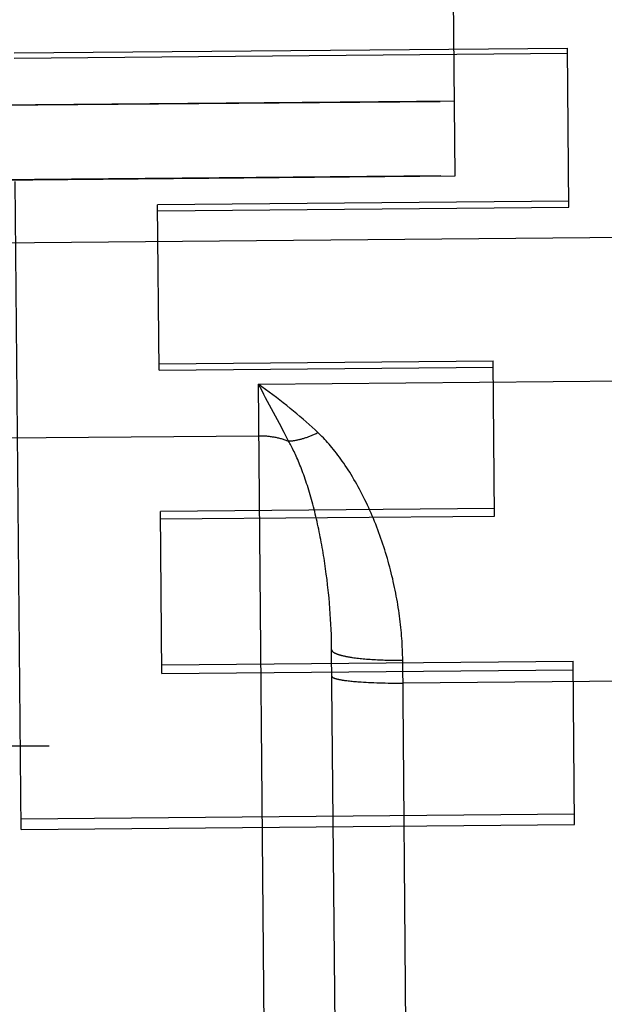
# Model space of a CAD drawing. Header units: inches. Extents: x 0 to 227, y 0 to 147.
# Tile 85 of 247: x 78.117 to 78.323, y 50.929 to 51.276. Entities that reach past the tile are written whole.
import ezdxf

# ---------------------------------------------------------------- set-up
doc = ezdxf.new("R2010")
doc.units = ezdxf.units.IN
doc.header["$LTSCALE"] = 12.466667
doc.header["$MEASUREMENT"] = 0
doc.linetypes.add('HIDDEN', pattern=[0.2, 0.1, -0.1])
doc.layers.add('02___PRT_ALL_AXES', color=7, linetype='CONTINUOUS')
doc.layers.add('DEFAULT_2', color=8, linetype='HIDDEN')

msp = doc.modelspace()

# ---------------------------------------------------------------- linework, layer by layer
at = {"layer": '02___PRT_ALL_AXES', "color": 8, "linetype": 'HIDDEN'}
for p, q in [((78.13575, 65.72073), (78.26504, 51.22131)), ((77.76483, 51.24298), (78.26481, 51.24744)), ((77.76506, 51.21685), (78.26504, 51.22131))]:
    msp.add_line(p, q, dxfattribs=at)
at = {"layer": 'DEFAULT_2', "color": 8, "linetype": 'HIDDEN'}
for p, q in [((78.27004, 51.22114), (78.26338, 51.96848)), ((78.11465, 51.26449), (78.30964, 51.26623)), ((78.11467, 51.26265), (78.30966, 51.26438)), ((78.31014, 51.21016), (78.30964, 51.26623)), ((78.26981, 51.24748), (77.75983, 51.24294)), ((78.0688, 51.21935), (78.27004, 51.22114)), ((78.11709, 50.99078), (78.11506, 51.21924)), ((78.31013, 51.2122), (78.16521, 51.21091)), ((78.16573, 51.15262), (78.16521, 51.21091)), ((78.16523, 51.20887), (78.31014, 51.21016)), ((77.69027, 51.1938), (78.34059, 51.1996)), ((78.16571, 51.15493), (78.28343, 51.15598)), ((78.28391, 51.10125), (78.28343, 51.15598)), ((78.16573, 51.15262), (78.28345, 51.15367)), ((78.2007, 51.14778), (78.34069, 51.14903)), ((78.20199, 51.14535), (78.2007, 51.14778)), ((78.20616, 50.53554), (78.2007, 51.14778)), ((78.2081, 51.13381), (78.20327, 51.14294)), ((78.20974, 51.13067), (78.2081, 51.13381)), ((78.11086, 51.12876), (78.20086, 51.12956)), ((78.21128, 51.12769), (78.20974, 51.13067)), ((78.28389, 51.1039), (78.16617, 51.10285)), ((78.16668, 51.04575), (78.16617, 51.10285)), ((78.1662, 51.1002), (78.28391, 51.10125)), ((78.2244, 51.08267), (78.22413, 51.08455)), ((78.22465, 51.08079), (78.2244, 51.08267)), ((78.22489, 51.07892), (78.22465, 51.08079)), ((78.22542, 51.07422), (78.22522, 51.0761)), ((78.2256, 51.07235), (78.22542, 51.07422)), ((78.22576, 51.07048), (78.2256, 51.07235)), ((78.22591, 51.06862), (78.22576, 51.07048)), ((78.22604, 51.06677), (78.22591, 51.06862)), ((78.22616, 51.06492), (78.22604, 51.06677)), ((78.22626, 51.06308), (78.22616, 51.06492)), ((78.22635, 51.06126), (78.22626, 51.06308)), ((78.22642, 51.05944), (78.22635, 51.06126)), ((78.22647, 51.05764), (78.22642, 51.05944)), ((78.22651, 51.05585), (78.22647, 51.05764)), ((78.22653, 51.05407), (78.22651, 51.05585)), ((78.23038, 50.62294), (78.22653, 51.05407)), ((78.23438, 51.05131), (78.2349, 51.05124)), ((78.2349, 51.05124), (78.23543, 51.05117)), ((78.23543, 51.05117), (78.23597, 51.05111)), ((78.16666, 51.04882), (78.31157, 51.05012)), ((78.23597, 51.05111), (78.23653, 51.05105)), ((78.23653, 51.05105), (78.23709, 51.05099)), ((78.23709, 51.05099), (78.23767, 51.05093)), ((78.23767, 51.05093), (78.23826, 51.05088)), ((78.23826, 51.05088), (78.23886, 51.05083)), ((78.23886, 51.05083), (78.23947, 51.05078)), ((78.23947, 51.05078), (78.24009, 51.05073)), ((78.24009, 51.05073), (78.24072, 51.05069)), ((78.24072, 51.05069), (78.24135, 51.05065)), ((78.24135, 51.05065), (78.242, 51.05061)), ((78.242, 51.05061), (78.24265, 51.05058)), ((78.24265, 51.05058), (78.24331, 51.05054)), ((78.24331, 51.05054), (78.24397, 51.05052)), ((78.24397, 51.05052), (78.24464, 51.05049)), ((78.24464, 51.05049), (78.24532, 51.05047)), ((78.24532, 51.05047), (78.246, 51.05045)), ((78.246, 51.05045), (78.24669, 51.05043)), ((78.24669, 51.05043), (78.24738, 51.05042)), ((78.24738, 51.05042), (78.24807, 51.05041)), ((78.24807, 51.05041), (78.24877, 51.0504)), ((78.24877, 51.0504), (78.24947, 51.05039)), ((78.24947, 51.05039), (78.25016, 51.05039)), ((78.25016, 51.05039), (78.25087, 51.05039)), ((78.25087, 51.05039), (78.25157, 51.0504)), ((78.31209, 50.99252), (78.31157, 51.05012)), ((78.16668, 51.04575), (78.3116, 51.04704)), ((78.23145, 51.04326), (78.23187, 51.04321)), ((78.23187, 51.04321), (78.23231, 51.04315)), ((78.23231, 51.04315), (78.23276, 51.0431)), ((78.23276, 51.0431), (78.23323, 51.04305)), ((78.23323, 51.04305), (78.23371, 51.043)), ((78.23371, 51.043), (78.2342, 51.04295)), ((78.2342, 51.04295), (78.23471, 51.04291)), ((78.23471, 51.04291), (78.23524, 51.04286)), ((78.23524, 51.04286), (78.23577, 51.04282)), ((78.23577, 51.04282), (78.23632, 51.04278)), ((78.23632, 51.04278), (78.23688, 51.04274)), ((78.23688, 51.04274), (78.23775, 51.04269)), ((78.23775, 51.04269), (78.23863, 51.04264)), ((78.23863, 51.04264), (78.23954, 51.04259)), ((78.23954, 51.04259), (78.24047, 51.04255)), ((78.24047, 51.04255), (78.24143, 51.04251)), ((78.24143, 51.04251), (78.24239, 51.04247)), ((78.24239, 51.04247), (78.24338, 51.04244)), ((78.24338, 51.04244), (78.24438, 51.04242)), ((78.24438, 51.04242), (78.24539, 51.0424)), ((78.24539, 51.0424), (78.24642, 51.04238)), ((78.24642, 51.04238), (78.24745, 51.04237)), ((78.24745, 51.04237), (78.24849, 51.04236)), ((78.24849, 51.04236), (78.24954, 51.04236)), ((78.24954, 51.04236), (78.25059, 51.04236)), ((78.25059, 51.04236), (78.25164, 51.04237)), ((78.34269, 51.04318), (78.25164, 51.04237)), ((46.96029, 51.02019), (104.48529, 51.02019)), ((78.31205, 50.99609), (78.11706, 50.99435)), ((78.11709, 50.99078), (78.31209, 50.99252))]:
    msp.add_line(p, q, dxfattribs=at)
for points in [[(78.22166, 51.13067), (78.22067, 51.1316), (78.21966, 51.13253), (78.21862, 51.13347), (78.21755, 51.13442), (78.21647, 51.13537), (78.21536, 51.13632), (78.21423, 51.13728), (78.21308, 51.13824), (78.2119, 51.1392), (78.21071, 51.14017), (78.2095, 51.14113), (78.20828, 51.1421), (78.20704, 51.14306), (78.20578, 51.14402), (78.20452, 51.14497), (78.20325, 51.14591), (78.20198, 51.14685), (78.2007, 51.14778)], [(78.20327, 51.14294), (78.20263, 51.14414), (78.20199, 51.14535)], [(78.20086, 51.12956), (78.20119, 51.12956), (78.20153, 51.12956), (78.20186, 51.12955), (78.2022, 51.12954), (78.20254, 51.12953), (78.20287, 51.12951), (78.2032, 51.12949), (78.20354, 51.12946), (78.20387, 51.12943), (78.2042, 51.1294), (78.20454, 51.12936), (78.20487, 51.12932), (78.2052, 51.12927), (78.20553, 51.12922), (78.20586, 51.12917), (78.20619, 51.12911), (78.20652, 51.12905), (78.20684, 51.12899), (78.20717, 51.12892), (78.20749, 51.12885), (78.20782, 51.12877), (78.20814, 51.12869), (78.20846, 51.12861), (78.20878, 51.12852), (78.2091, 51.12843), (78.20942, 51.12833), (78.20973, 51.12824), (78.21004, 51.12813), (78.21036, 51.12803), (78.21067, 51.12792), (78.21098, 51.12781), (78.21128, 51.12769)], [(78.21128, 51.12769), (78.21153, 51.1277), (78.21178, 51.12772), (78.21204, 51.12773), (78.21229, 51.12776), (78.21255, 51.12778), (78.21281, 51.12781), (78.21307, 51.12785), (78.21333, 51.12788), (78.21359, 51.12792), (78.21386, 51.12797), (78.21412, 51.12802), (78.21439, 51.12807), (78.21466, 51.12812), (78.21493, 51.12818), (78.2152, 51.12825), (78.21547, 51.12831), (78.21575, 51.12838), (78.21602, 51.12846), (78.2163, 51.12854), (78.21657, 51.12862), (78.21685, 51.1287), (78.21713, 51.12879), (78.21741, 51.12888), (78.21769, 51.12898), (78.21797, 51.12908), (78.21825, 51.12918), (78.21853, 51.12928), (78.21882, 51.12939), (78.2191, 51.12951), (78.21938, 51.12962), (78.21967, 51.12974), (78.21995, 51.12987), (78.22024, 51.12999), (78.22052, 51.13012), (78.22081, 51.13025), (78.22109, 51.13039), (78.22138, 51.13053), (78.22166, 51.13067)], [(78.22413, 51.08455), (78.22399, 51.08548), (78.22384, 51.08642), (78.22369, 51.08735), (78.22354, 51.08828), (78.22338, 51.08922), (78.22322, 51.09014), (78.22305, 51.09107), (78.22289, 51.09199), (78.22271, 51.09292), (78.22253, 51.09383), (78.22235, 51.09475), (78.22217, 51.09566), (78.22198, 51.09657), (78.22179, 51.09747), (78.22159, 51.09837), (78.22139, 51.09927), (78.22118, 51.10016), (78.22098, 51.10105), (78.22076, 51.10193), (78.22055, 51.1028), (78.22033, 51.10367), (78.22011, 51.10454), (78.21988, 51.10539), (78.21965, 51.10624), (78.21942, 51.10709), (78.21918, 51.10792), (78.21895, 51.10875), (78.2187, 51.10957), (78.21846, 51.11037), (78.21821, 51.11117), (78.21796, 51.11196), (78.21771, 51.11274), (78.21746, 51.11351), (78.2172, 51.11427), (78.21694, 51.11501), (78.21668, 51.11575), (78.21642, 51.11647), (78.21616, 51.11717), (78.2159, 51.11787), (78.21563, 51.11855), (78.21537, 51.11921), (78.2151, 51.11986), (78.21484, 51.1205), (78.21457, 51.12112), (78.21431, 51.12172), (78.21405, 51.12231), (78.21379, 51.12288), (78.21353, 51.12343), (78.21327, 51.12397), (78.21301, 51.12449), (78.21276, 51.125), (78.21251, 51.12548), (78.21226, 51.12595), (78.21201, 51.12641), (78.21177, 51.12685), (78.21152, 51.12728), (78.21128, 51.12769)], [(78.25155, 51.05134), (78.25153, 51.05229), (78.25151, 51.05324), (78.25147, 51.0542), (78.25143, 51.05516), (78.25138, 51.05613), (78.25132, 51.0571), (78.25125, 51.05807), (78.25118, 51.05905), (78.2511, 51.06003), (78.25101, 51.06101), (78.25091, 51.062), (78.25081, 51.06299), (78.25069, 51.06398), (78.25057, 51.06498), (78.25044, 51.06598), (78.25031, 51.06698), (78.25016, 51.06799), (78.25001, 51.06899), (78.24985, 51.07), (78.24968, 51.07102), (78.2495, 51.07203), (78.24931, 51.07304), (78.24912, 51.07406), (78.24892, 51.07508), (78.24871, 51.0761), (78.24849, 51.07711), (78.24826, 51.07813), (78.24803, 51.07916), (78.24779, 51.08018), (78.24753, 51.0812), (78.24728, 51.08222), (78.24701, 51.08324), (78.24673, 51.08426), (78.24645, 51.08528), (78.24616, 51.0863), (78.24586, 51.08732), (78.24555, 51.08833), (78.24524, 51.08935), (78.24491, 51.09036), (78.24458, 51.09137), (78.24424, 51.09238), (78.2439, 51.09338), (78.24354, 51.09438), (78.24318, 51.09538), (78.24281, 51.09638), (78.24243, 51.09737), (78.24204, 51.09836), (78.24165, 51.09934), (78.24125, 51.10032), (78.24084, 51.1013), (78.24042, 51.10226), (78.24, 51.10323), (78.23957, 51.10418), (78.23913, 51.10513), (78.23868, 51.10608), (78.23823, 51.10701), (78.23777, 51.10794), (78.23731, 51.10886), (78.23684, 51.10977), (78.23636, 51.11067), (78.23588, 51.11156), (78.23539, 51.11244), (78.2349, 51.11331), (78.2344, 51.11417), (78.2339, 51.11502), (78.23339, 51.11586), (78.23288, 51.11668), (78.23237, 51.11749), (78.23185, 51.11828), (78.23133, 51.11906), (78.23081, 51.11983), (78.23029, 51.12058), (78.22976, 51.12131), (78.22924, 51.12203), (78.22872, 51.12273), (78.22819, 51.12341), (78.22767, 51.12408), (78.22715, 51.12473), (78.22663, 51.12536), (78.22612, 51.12597), (78.22561, 51.12656), (78.2251, 51.12714), (78.22459, 51.1277), (78.22409, 51.12824), (78.2236, 51.12876), (78.22311, 51.12926), (78.22262, 51.12975), (78.22214, 51.13022), (78.22166, 51.13067)], [(78.22522, 51.0761), (78.22511, 51.07704), (78.22489, 51.07892)], [(78.22653, 51.05407), (78.22654, 51.05402), (78.22654, 51.05396), (78.22656, 51.05391), (78.22657, 51.05386), (78.2266, 51.0538), (78.22662, 51.05375), (78.22666, 51.05369), (78.22669, 51.05364), (78.22674, 51.05358), (78.22678, 51.05353), (78.22684, 51.05348), (78.22689, 51.05342), (78.22695, 51.05337), (78.22702, 51.05332), (78.22709, 51.05326), (78.22717, 51.05321), (78.22725, 51.05316), (78.22733, 51.05311), (78.22742, 51.05305), (78.22752, 51.053), (78.22762, 51.05295), (78.22772, 51.0529), (78.22783, 51.05285), (78.22795, 51.0528), (78.22807, 51.05275), (78.22819, 51.0527), (78.22832, 51.05265), (78.22845, 51.0526), (78.22859, 51.05255), (78.22873, 51.0525), (78.22887, 51.05245), (78.22902, 51.0524), (78.22918, 51.05236), (78.22934, 51.05231), (78.2295, 51.05226), (78.22967, 51.05222), (78.22984, 51.05217), (78.23002, 51.05212), (78.2302, 51.05208), (78.23038, 51.05203), (78.23057, 51.05199), (78.23077, 51.05195), (78.23096, 51.0519), (78.23116, 51.05186), (78.23137, 51.05182), (78.23158, 51.05177), (78.23179, 51.05173), (78.23201, 51.05169), (78.23223, 51.05165), (78.23245, 51.05161), (78.23268, 51.05157), (78.23291, 51.05153), (78.23315, 51.05149), (78.23339, 51.05146), (78.23363, 51.05142), (78.23388, 51.05138), (78.23438, 51.05131)], [(78.25552, 50.60705), (78.25155, 51.05134)], [(78.22662, 51.04476), (78.22662, 51.04472), (78.22663, 51.04469), (78.22664, 51.04465), (78.22666, 51.04461), (78.22668, 51.04458), (78.22671, 51.04454), (78.22674, 51.04451), (78.22678, 51.04447), (78.22682, 51.04443), (78.22686, 51.0444), (78.22692, 51.04436), (78.22697, 51.04433), (78.22703, 51.04429), (78.2271, 51.04426), (78.22717, 51.04422), (78.22725, 51.04418), (78.22733, 51.04415), (78.22741, 51.04412), (78.2275, 51.04408), (78.2276, 51.04405), (78.2277, 51.04401), (78.2278, 51.04398), (78.22791, 51.04394), (78.22803, 51.04391), (78.22814, 51.04388), (78.22827, 51.04384), (78.2284, 51.04381), (78.22853, 51.04378), (78.22866, 51.04375), (78.22881, 51.04371), (78.22895, 51.04368), (78.2291, 51.04365), (78.22926, 51.04362), (78.22942, 51.04359), (78.22958, 51.04356), (78.22975, 51.04352), (78.22992, 51.04349), (78.23009, 51.04346), (78.23028, 51.04343), (78.23046, 51.0434), (78.23065, 51.04338), (78.23084, 51.04335), (78.23104, 51.04332), (78.23145, 51.04326)]]:
    msp.add_lwpolyline(points, dxfattribs=at)

doc.saveas('drawing.dxf')
